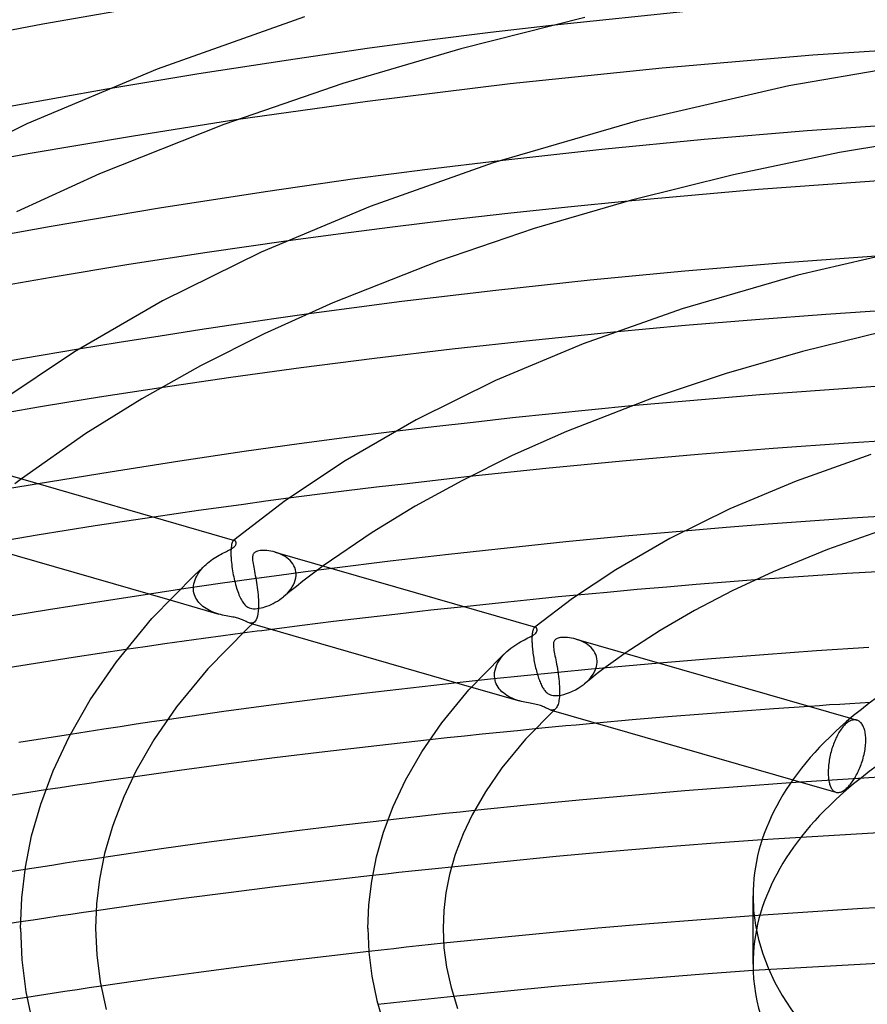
# Model space of a CAD drawing. Header units: millimetres. Extents: x -305 to 305, y -173 to 291.
# Tile 49 of 95: x -76 to -31, y 193 to 246. Entities that reach past the tile are written whole.
import ezdxf

# ---------------------------------------------------------------- set-up
doc = ezdxf.new("R2010")
doc.units = ezdxf.units.MM
doc.layers.add('HIDDEN', color=7, linetype='Continuous')
doc.layers.add('THICK', color=7, linetype='Continuous')

msp = doc.modelspace()

# ---------------------------------------------------------------- linework, layer by layer
at = {"layer": 'HIDDEN'}
for p, q in [((-47.723, 245.506), (-50.979, 245.125)), ((-50.979, 245.125), (-54.222, 244.72)), ((-57.552, 244.275), (-61.727, 243.667)), ((-54.222, 244.72), (-57.552, 244.275)), ((-61.727, 243.667), (-66.508, 242.924)), ((-66.508, 242.924), (-71.398, 242.115)), ((-67.325, 240.048), (-70.097, 239.604)), ((-64.54, 240.475), (-67.325, 240.048)), ((-28.595, 240.282), (-34.108, 239.891)), ((-70.097, 239.604), (-72.851, 239.143)), ((-34.108, 239.891), (-39.601, 239.431)), ((-72.851, 239.143), (-75.586, 238.665)), ((-39.601, 239.431), (-45.057, 238.903)), ((-75.586, 238.665), (-78.299, 238.172)), ((-45.057, 238.903), (-50.479, 238.309)), ((-46.862, 235.836), (-50.047, 235.494)), ((-43.651, 236.159), (-46.862, 235.836)), ((-50.047, 235.494), (-53.17, 235.137)), ((-53.17, 235.137), (-56.196, 234.772)), ((-59.09, 234.401), (-61.869, 234.024)), ((-56.196, 234.772), (-59.09, 234.401)), ((-60.771, 230.136), (-62.514, 229.888)), ((-33.127, 230.121), (-36.87, 229.842)), ((-29.37, 230.371), (-33.127, 230.121)), ((-64.421, 229.607), (-66.454, 229.3)), ((-62.514, 229.888), (-64.421, 229.607)), ((-36.87, 229.842), (-40.612, 229.531)), ((-66.454, 229.3), (-68.573, 228.972)), ((-40.612, 229.531), (-44.415, 229.181)), ((-70.741, 228.627), (-72.92, 228.271)), ((-68.573, 228.972), (-70.741, 228.627)), ((-70.17, 225.971), (-71.798, 225.716)), ((-68.537, 226.221), (-70.17, 225.971)), ((-73.422, 225.454), (-75.04, 225.188)), ((-71.798, 225.716), (-73.422, 225.454)), ((-75.04, 225.188), (-76.653, 224.915)), ((-47.699, 224.838), (-49.804, 224.615)), ((-45.59, 225.052), (-47.699, 224.838)), ((-43.475, 225.256), (-45.59, 225.052)), ((-51.905, 224.382), (-54.002, 224.14)), ((-49.804, 224.615), (-51.905, 224.382)), ((-54.002, 224.14), (-56.094, 223.888)), ((-75.946, 221.372), (-76.301, 221.102)), ((-53.763, 221.307), (-55.414, 221.118)), ((-52.092, 221.493), (-53.763, 221.307)), ((-75.061, 221.117), (-76.678, 220.846)), ((-58.639, 220.732), (-60.204, 220.536)), ((-57.041, 220.926), (-58.639, 220.732)), ((-55.414, 221.118), (-57.041, 220.926)), ((-60.204, 220.536), (-61.73, 220.339)), ((-70.461, 219.105), (-72.018, 218.866)), ((-68.9, 219.339), (-70.461, 219.105)), ((-33.964, 219.122), (-36.201, 218.958)), ((-31.725, 219.276), (-33.964, 219.122)), ((-29.482, 219.42), (-31.725, 219.276)), ((-73.571, 218.622), (-75.12, 218.374)), ((-72.018, 218.866), (-73.571, 218.622)), ((-38.436, 218.782), (-40.667, 218.597)), ((-36.201, 218.958), (-38.436, 218.782)), ((-75.12, 218.374), (-76.665, 218.12)), ((-64.71, 218.028), (-64.729, 217.988)), ((-64.689, 218.06), (-64.71, 218.028)), ((-64.668, 218.082), (-64.689, 218.06)), ((-64.657, 218.09), (-64.668, 218.082)), ((-64.663, 218.086), (-64.668, 218.082)), ((-64.658, 218.091), (-64.663, 218.086)), ((-64.653, 218.095), (-64.658, 218.091)), ((-64.646, 218.095), (-64.657, 218.09)), ((-64.647, 218.099), (-64.653, 218.095)), ((-64.642, 218.104), (-64.647, 218.099)), ((-64.635, 218.099), (-64.646, 218.095)), ((-64.637, 218.108), (-64.642, 218.104)), ((-64.624, 218.101), (-64.635, 218.099)), ((-64.613, 218.1), (-64.624, 218.101)), ((-64.603, 218.098), (-64.613, 218.1)), ((-64.797, 217.537), (-64.798, 217.429)), ((-64.792, 217.636), (-64.797, 217.537)), ((-64.785, 217.726), (-64.792, 217.636)), ((-64.774, 217.807), (-64.785, 217.726)), ((-64.761, 217.877), (-64.774, 217.807)), ((-64.746, 217.937), (-64.761, 217.877)), ((-64.729, 217.988), (-64.746, 217.937)), ((-64.798, 217.429), (-64.796, 217.312)), ((-64.796, 217.312), (-64.796, 217.298)), ((-64.796, 217.298), (-64.795, 217.284)), ((-64.795, 217.284), (-64.795, 217.269)), ((-64.795, 217.269), (-64.794, 217.255)), ((-64.794, 217.255), (-64.794, 217.241)), ((-64.794, 217.241), (-64.793, 217.226)), ((-64.793, 217.226), (-64.787, 217.126)), ((-64.787, 217.126), (-64.779, 217.023)), ((-64.779, 217.023), (-64.769, 216.918)), ((-62.333, 217.44), (-62.445, 217.475)), ((-62.223, 217.398), (-62.333, 217.44)), ((-62.116, 217.351), (-62.223, 217.398)), ((-62.013, 217.298), (-62.116, 217.351)), ((-61.913, 217.239), (-62.013, 217.298)), ((-61.819, 217.174), (-61.913, 217.239)), ((-61.73, 217.102), (-61.819, 217.174)), ((-61.648, 217.024), (-61.73, 217.102)), ((-61.572, 216.939), (-61.648, 217.024)), ((-66.503, 216.395), (-66.436, 216.486)), ((-66.436, 216.486), (-66.364, 216.575)), ((-66.364, 216.575), (-66.287, 216.66)), ((-66.287, 216.66), (-66.207, 216.742)), ((-66.207, 216.742), (-66.124, 216.821)), ((-64.769, 216.918), (-64.757, 216.81)), ((-64.757, 216.81), (-64.743, 216.702)), ((-64.743, 216.702), (-64.727, 216.593)), ((-64.727, 216.593), (-64.71, 216.484)), ((-64.71, 216.484), (-64.691, 216.375)), ((-61.505, 216.848), (-61.572, 216.939)), ((-61.448, 216.751), (-61.505, 216.848)), ((-61.401, 216.649), (-61.448, 216.751)), ((-61.365, 216.541), (-61.401, 216.649)), ((-61.341, 216.429), (-61.365, 216.541)), ((-59.427, 216.604), (-60.829, 216.423)), ((-60.251, 216.468), (-60.61, 216.197)), ((-59.887, 216.737), (-60.251, 216.468)), ((-66.744, 215.898), (-66.71, 216.001)), ((-66.71, 216.001), (-66.669, 216.104)), ((-66.669, 216.104), (-66.62, 216.204)), ((-66.62, 216.204), (-66.564, 216.301)), ((-66.564, 216.301), (-66.503, 216.395)), ((-63.711, 216.036), (-65.377, 215.8)), ((-64.691, 216.375), (-64.67, 216.268)), ((-64.67, 216.268), (-64.649, 216.161)), ((-64.649, 216.161), (-64.626, 216.056)), ((-64.626, 216.056), (-64.601, 215.953)), ((-64.601, 215.953), (-64.576, 215.851)), ((-62.229, 216.238), (-63.711, 216.036)), ((-60.829, 216.423), (-62.229, 216.238)), ((-61.413, 215.861), (-61.372, 215.983)), ((-61.372, 215.983), (-61.345, 216.106)), ((-61.345, 216.106), (-61.332, 216.227)), ((-61.331, 216.312), (-61.341, 216.429)), ((-61.332, 216.227), (-61.331, 216.241)), ((-61.331, 216.298), (-61.331, 216.312)), ((-61.331, 216.284), (-61.331, 216.298)), ((-61.331, 216.269), (-61.331, 216.284)), ((-61.331, 216.255), (-61.331, 216.269)), ((-61.331, 216.241), (-61.331, 216.255)), ((-60.965, 215.925), (-61.314, 215.652)), ((-60.61, 216.197), (-60.965, 215.925)), ((-36.886, 215.992), (-38.454, 215.872)), ((-67.197, 215.535), (-69.139, 215.244)), ((-65.377, 215.8), (-67.197, 215.535)), ((-66.794, 215.582), (-66.786, 215.688)), ((-66.794, 215.568), (-66.794, 215.582)), ((-66.794, 215.553), (-66.794, 215.568)), ((-66.794, 215.538), (-66.794, 215.553)), ((-66.794, 215.523), (-66.794, 215.538)), ((-66.794, 215.509), (-66.794, 215.523)), ((-66.793, 215.494), (-66.794, 215.509)), ((-66.784, 215.397), (-66.793, 215.494)), ((-66.786, 215.688), (-66.77, 215.793)), ((-66.767, 215.302), (-66.784, 215.397)), ((-66.77, 215.793), (-66.744, 215.898)), ((-64.576, 215.851), (-64.549, 215.751)), ((-64.549, 215.751), (-64.522, 215.654)), ((-64.522, 215.654), (-64.493, 215.558)), ((-64.493, 215.558), (-64.463, 215.466)), ((-64.463, 215.466), (-64.433, 215.377)), ((-61.787, 215.295), (-61.692, 215.4)), ((-61.692, 215.4), (-61.606, 215.51)), ((-61.314, 215.652), (-61.658, 215.377)), ((-61.606, 215.51), (-61.531, 215.624)), ((-61.531, 215.624), (-61.466, 215.741)), ((-61.466, 215.741), (-61.413, 215.861)), ((-43.169, 215.479), (-44.761, 215.335)), ((-41.588, 215.617), (-43.169, 215.479)), ((-40.02, 215.747), (-41.588, 215.617)), ((-38.454, 215.872), (-40.02, 215.747)), ((-68.059, 214.933), (-65.45, 214.179)), ((-66.742, 215.209), (-66.767, 215.302)), ((-66.709, 215.119), (-66.742, 215.209)), ((-66.668, 215.032), (-66.709, 215.119)), ((-66.62, 214.947), (-66.668, 215.032)), ((-66.565, 214.867), (-66.62, 214.947)), ((-66.504, 214.79), (-66.565, 214.867)), ((-64.433, 215.377), (-64.402, 215.292)), ((-64.402, 215.292), (-64.37, 215.211)), ((-64.37, 215.211), (-64.338, 215.134)), ((-64.338, 215.134), (-64.305, 215.062)), ((-64.305, 215.062), (-64.272, 214.993)), ((-64.272, 214.993), (-64.238, 214.929)), ((-64.238, 214.929), (-64.204, 214.869)), ((-64.204, 214.869), (-64.169, 214.814)), ((-62.434, 214.804), (-62.321, 214.87)), ((-62.321, 214.87), (-62.21, 214.941)), ((-62.21, 214.941), (-62.103, 215.018)), ((-62.103, 215.018), (-62, 215.098)), ((-62, 215.098), (-61.89, 215.194)), ((-61.658, 215.377), (-61.997, 215.101)), ((-61.89, 215.194), (-61.787, 215.295)), ((-44.761, 215.335), (-46.361, 215.185)), ((-66.437, 214.717), (-66.504, 214.79)), ((-66.364, 214.648), (-66.437, 214.717)), ((-66.287, 214.583), (-66.364, 214.648)), ((-66.205, 214.523), (-66.287, 214.583)), ((-66.119, 214.466), (-66.205, 214.523)), ((-66.03, 214.414), (-66.119, 214.466)), ((-65.938, 214.366), (-66.03, 214.414)), ((-65.843, 214.321), (-65.938, 214.366)), ((-64.169, 214.814), (-64.134, 214.763)), ((-64.134, 214.763), (-64.097, 214.716)), ((-64.097, 214.716), (-64.056, 214.669)), ((-64.056, 214.669), (-64.009, 214.624)), ((-64.009, 214.624), (-63.957, 214.581)), ((-63.957, 214.581), (-63.897, 214.544)), ((-63.897, 214.544), (-63.832, 214.512)), ((-63.832, 214.512), (-63.761, 214.489)), ((-63.761, 214.489), (-63.684, 214.472)), ((-63.684, 214.472), (-63.598, 214.464)), ((-63.598, 214.464), (-63.502, 214.463)), ((-63.502, 214.463), (-63.398, 214.471)), ((-63.398, 214.471), (-63.293, 214.486)), ((-63.293, 214.486), (-63.189, 214.507)), ((-63.189, 214.507), (-63.088, 214.533)), ((-63.088, 214.533), (-62.985, 214.564)), ((-62.985, 214.564), (-62.879, 214.6)), ((-62.879, 214.6), (-62.77, 214.642)), ((-62.77, 214.642), (-62.659, 214.691)), ((-62.659, 214.691), (-62.547, 214.744)), ((-62.547, 214.744), (-62.434, 214.804)), ((-54.157, 214.378), (-55.908, 214.181)), ((-52.387, 214.572), (-54.157, 214.378)), ((-65.747, 214.281), (-65.843, 214.321)), ((-65.649, 214.244), (-65.747, 214.281)), ((-65.55, 214.21), (-65.649, 214.244)), ((-65.45, 214.179), (-65.55, 214.21)), ((-65.35, 214.152), (-65.45, 214.179)), ((-65.251, 214.128), (-65.35, 214.152)), ((-65.154, 214.106), (-65.251, 214.128)), ((-65.058, 214.086), (-65.154, 214.106)), ((-64.964, 214.068), (-65.058, 214.086)), ((-64.874, 214.051), (-64.964, 214.068)), ((-64.787, 214.035), (-64.874, 214.051)), ((-64.704, 214.02), (-64.787, 214.035)), ((-64.627, 214.005), (-64.704, 214.02)), ((-64.558, 213.991), (-64.627, 214.005)), ((-64.494, 213.976), (-64.558, 213.991)), ((-64.436, 213.962), (-64.494, 213.976)), ((-64.382, 213.947), (-64.436, 213.962)), ((-64.331, 213.93), (-64.382, 213.947)), ((-64.282, 213.913), (-64.331, 213.93)), ((-64.23, 213.893), (-64.282, 213.913)), ((-64.175, 213.87), (-64.23, 213.893)), ((-64.116, 213.842), (-64.175, 213.87)), ((-64.054, 213.812), (-64.116, 213.842)), ((-63.993, 213.781), (-64.054, 213.812)), ((-57.636, 213.98), (-59.334, 213.776)), ((-55.908, 214.181), (-57.636, 213.98)), ((-63.933, 213.753), (-63.993, 213.781)), ((-63.875, 213.728), (-63.933, 213.753)), ((-63.818, 213.708), (-63.875, 213.728)), ((-63.77, 213.697), (-63.818, 213.708)), ((-63.817, 213.708), (-63.653, 213.66)), ((-63.723, 213.692), (-63.77, 213.697)), ((-63.677, 213.694), (-63.723, 213.692)), ((-63.633, 213.705), (-63.677, 213.694)), ((-63.591, 213.725), (-63.633, 213.705)), ((-63.551, 213.754), (-63.591, 213.725)), ((-60.999, 213.57), (-62.624, 213.363)), ((-59.334, 213.776), (-60.999, 213.57)), ((-48.724, 213.292), (-48.735, 213.246)), ((-48.712, 213.332), (-48.724, 213.292)), ((-48.7, 213.367), (-48.712, 213.332)), ((-48.686, 213.397), (-48.7, 213.367)), ((-48.672, 213.422), (-48.686, 213.397)), ((-48.657, 213.442), (-48.672, 213.422)), ((-48.641, 213.457), (-48.657, 213.442)), ((-48.637, 213.461), (-48.642, 213.457)), ((-48.631, 213.465), (-48.641, 213.457)), ((-48.632, 213.465), (-48.637, 213.461)), ((-48.627, 213.47), (-48.632, 213.465)), ((-48.621, 213.47), (-48.631, 213.465)), ((-48.622, 213.474), (-48.627, 213.47)), ((-48.617, 213.478), (-48.622, 213.474)), ((-48.61, 213.473), (-48.621, 213.47)), ((-48.612, 213.482), (-48.617, 213.478)), ((-48.6, 213.475), (-48.61, 213.473)), ((-48.589, 213.475), (-48.6, 213.475)), ((-48.579, 213.472), (-48.589, 213.475)), ((-66.255, 212.878), (-67.29, 212.734)), ((-65.218, 213.02), (-66.255, 212.878)), ((-64.181, 213.159), (-65.218, 213.02)), ((-48.768, 212.934), (-48.77, 212.856)), ((-48.77, 212.856), (-48.77, 212.773)), ((-48.77, 212.773), (-48.768, 212.685)), ((-48.764, 213.007), (-48.768, 212.934)), ((-48.759, 213.075), (-48.764, 213.007)), ((-48.752, 213.137), (-48.759, 213.075)), ((-48.744, 213.194), (-48.752, 213.137)), ((-48.735, 213.246), (-48.744, 213.194)), ((-46.312, 212.815), (-46.426, 212.851)), ((-46.2, 212.773), (-46.312, 212.815)), ((-46.091, 212.725), (-46.2, 212.773)), ((-69.359, 212.438), (-70.392, 212.287)), ((-68.325, 212.587), (-69.359, 212.438)), ((-67.29, 212.734), (-68.325, 212.587)), ((-48.768, 212.685), (-48.767, 212.671)), ((-48.767, 212.671), (-48.767, 212.657)), ((-48.767, 212.657), (-48.766, 212.642)), ((-48.766, 212.642), (-48.766, 212.628)), ((-48.766, 212.628), (-48.765, 212.613)), ((-48.765, 212.613), (-48.764, 212.599)), ((-48.764, 212.599), (-48.76, 212.519)), ((-48.76, 212.519), (-48.754, 212.438)), ((-48.754, 212.438), (-48.747, 212.354)), ((-48.747, 212.354), (-48.738, 212.269)), ((-48.738, 212.269), (-48.728, 212.183)), ((-45.986, 212.671), (-46.091, 212.725)), ((-45.886, 212.611), (-45.986, 212.671)), ((-45.79, 212.545), (-45.886, 212.611)), ((-45.701, 212.473), (-45.79, 212.545)), ((-45.618, 212.395), (-45.701, 212.473)), ((-45.542, 212.31), (-45.618, 212.395)), ((-45.475, 212.219), (-45.542, 212.31)), ((-50.537, 211.673), (-50.465, 211.784)), ((-50.465, 211.784), (-50.385, 211.891)), ((-50.385, 211.891), (-50.298, 211.993)), ((-50.298, 211.993), (-50.205, 212.092)), ((-50.205, 212.092), (-50.108, 212.186)), ((-48.728, 212.183), (-48.717, 212.096)), ((-48.717, 212.096), (-48.705, 212.009)), ((-48.705, 212.009), (-48.692, 211.921)), ((-48.692, 211.921), (-48.678, 211.834)), ((-48.678, 211.834), (-48.663, 211.747)), ((-48.663, 211.747), (-48.647, 211.659)), ((-45.417, 212.122), (-45.475, 212.219)), ((-45.37, 212.019), (-45.417, 212.122)), ((-45.335, 211.912), (-45.37, 212.019)), ((-45.312, 211.8), (-45.335, 211.912)), ((-45.301, 211.684), (-45.312, 211.8)), ((-44.203, 211.812), (-44.575, 211.545)), ((-43.8, 212.093), (-44.203, 211.812)), ((-50.756, 211.077), (-50.734, 211.2)), ((-50.734, 211.2), (-50.7, 211.321)), ((-50.7, 211.321), (-50.656, 211.441)), ((-50.656, 211.441), (-50.602, 211.558)), ((-50.602, 211.558), (-50.537, 211.673)), ((-48.647, 211.659), (-48.63, 211.573)), ((-48.63, 211.573), (-48.611, 211.487)), ((-48.611, 211.487), (-48.593, 211.402)), ((-48.593, 211.402), (-48.573, 211.318)), ((-48.573, 211.318), (-48.552, 211.235)), ((-48.552, 211.235), (-48.531, 211.153)), ((-45.591, 211.244), (-47.388, 211.071)), ((-43.789, 211.409), (-45.591, 211.244)), ((-45.405, 211.182), (-45.334, 211.39)), ((-45.334, 211.39), (-45.302, 211.599)), ((-45.302, 211.614), (-45.301, 211.628)), ((-45.302, 211.599), (-45.302, 211.614)), ((-45.301, 211.67), (-45.301, 211.684)), ((-45.301, 211.656), (-45.301, 211.67)), ((-45.301, 211.642), (-45.301, 211.656)), ((-45.301, 211.628), (-45.301, 211.642)), ((-44.937, 211.278), (-45.291, 211.009)), ((-44.575, 211.545), (-44.937, 211.278)), ((-41.984, 211.568), (-43.789, 211.409)), ((-50.971, 210.707), (-52.758, 210.515)), ((-49.181, 210.893), (-50.971, 210.707)), ((-50.766, 210.926), (-50.765, 210.94)), ((-50.765, 210.911), (-50.766, 210.926)), ((-50.765, 210.955), (-50.756, 211.077)), ((-50.765, 210.94), (-50.765, 210.955)), ((-50.765, 210.896), (-50.765, 210.911)), ((-50.765, 210.882), (-50.765, 210.896)), ((-50.764, 210.867), (-50.765, 210.882)), ((-50.754, 210.763), (-50.764, 210.867)), ((-50.735, 210.66), (-50.754, 210.763)), ((-47.388, 211.071), (-49.181, 210.893)), ((-48.531, 211.153), (-48.509, 211.072)), ((-48.509, 211.072), (-48.486, 210.993)), ((-48.486, 210.993), (-48.462, 210.916)), ((-48.462, 210.916), (-48.438, 210.84)), ((-48.438, 210.84), (-48.413, 210.767)), ((-48.413, 210.767), (-48.388, 210.696)), ((-48.388, 210.696), (-48.363, 210.628)), ((-45.64, 210.739), (-45.981, 210.466)), ((-45.812, 210.616), (-45.649, 210.792)), ((-45.649, 210.792), (-45.512, 210.981)), ((-45.291, 211.009), (-45.64, 210.739)), ((-45.512, 210.981), (-45.405, 211.182)), ((-51.993, 210.294), (-49.426, 209.554)), ((-50.706, 210.561), (-50.735, 210.66)), ((-50.669, 210.466), (-50.706, 210.561)), ((-50.623, 210.374), (-50.669, 210.466)), ((-50.569, 210.286), (-50.623, 210.374)), ((-50.508, 210.202), (-50.569, 210.286)), ((-50.44, 210.122), (-50.508, 210.202)), ((-48.363, 210.628), (-48.337, 210.563)), ((-48.337, 210.563), (-48.311, 210.501)), ((-48.311, 210.501), (-48.284, 210.441)), ((-48.284, 210.441), (-48.257, 210.384)), ((-48.257, 210.384), (-48.229, 210.33)), ((-48.229, 210.33), (-48.201, 210.279)), ((-48.201, 210.279), (-48.173, 210.231)), ((-48.173, 210.231), (-48.144, 210.185)), ((-48.144, 210.185), (-48.115, 210.143)), ((-48.115, 210.143), (-48.085, 210.103)), ((-46.618, 210.072), (-46.46, 210.151)), ((-46.46, 210.151), (-46.301, 210.241)), ((-46.301, 210.241), (-46.146, 210.342)), ((-46.146, 210.342), (-45.995, 210.454)), ((-45.995, 210.454), (-45.812, 210.616)), ((-50.366, 210.048), (-50.44, 210.122)), ((-50.286, 209.978), (-50.366, 210.048)), ((-50.201, 209.912), (-50.286, 209.978)), ((-50.111, 209.852), (-50.201, 209.912)), ((-50.018, 209.795), (-50.111, 209.852)), ((-49.921, 209.744), (-50.018, 209.795)), ((-49.823, 209.697), (-49.921, 209.744)), ((-49.724, 209.656), (-49.823, 209.697)), ((-49.625, 209.618), (-49.724, 209.656)), ((-48.085, 210.103), (-48.05, 210.062)), ((-48.05, 210.062), (-48.01, 210.02)), ((-48.01, 210.02), (-47.964, 209.979)), ((-47.964, 209.979), (-47.912, 209.941)), ((-47.912, 209.941), (-47.854, 209.907)), ((-47.854, 209.907), (-47.791, 209.88)), ((-47.791, 209.88), (-47.722, 209.859)), ((-47.722, 209.859), (-47.649, 209.845)), ((-47.649, 209.845), (-47.57, 209.838)), ((-47.57, 209.838), (-47.473, 209.838)), ((-47.473, 209.838), (-47.354, 209.848)), ((-47.354, 209.848), (-47.218, 209.871)), ((-47.218, 209.871), (-47.076, 209.905)), ((-47.076, 209.905), (-46.928, 209.949)), ((-46.928, 209.949), (-46.775, 210.005)), ((-46.775, 210.005), (-46.618, 210.072)), ((-49.525, 209.584), (-49.625, 209.618)), ((-49.425, 209.554), (-49.525, 209.584)), ((-49.33, 209.527), (-49.425, 209.554)), ((-49.236, 209.504), (-49.33, 209.527)), ((-49.144, 209.483), (-49.236, 209.504)), ((-49.052, 209.464), (-49.144, 209.483)), ((-48.962, 209.446), (-49.052, 209.464)), ((-48.873, 209.43), (-48.962, 209.446)), ((-48.786, 209.414), (-48.873, 209.43)), ((-48.702, 209.399), (-48.786, 209.414)), ((-48.621, 209.383), (-48.702, 209.399)), ((-48.542, 209.367), (-48.621, 209.383)), ((-48.465, 209.35), (-48.542, 209.367)), ((-48.391, 209.33), (-48.465, 209.35)), ((-48.322, 209.31), (-48.391, 209.33)), ((-48.257, 209.287), (-48.322, 209.31)), ((-48.199, 209.265), (-48.257, 209.287)), ((-48.146, 209.242), (-48.199, 209.265)), ((-48.095, 209.218), (-48.146, 209.242)), ((-48.047, 209.195), (-48.095, 209.218)), ((-48.001, 209.172), (-48.047, 209.195)), ((-47.956, 209.15), (-48.001, 209.172)), ((-47.914, 209.129), (-47.956, 209.15)), ((-47.872, 209.111), (-47.914, 209.129)), ((-47.832, 209.095), (-47.872, 209.111)), ((-47.793, 209.082), (-47.832, 209.095)), ((-47.553, 209.106), (-47.59, 209.086)), ((-47.517, 209.134), (-47.553, 209.106)), ((-35.9, 209.136), (-37.785, 208.999)), ((-34.011, 209.267), (-35.9, 209.136)), ((-47.75, 209.072), (-47.793, 209.082)), ((-47.793, 209.082), (-47.624, 209.033)), ((-47.709, 209.067), (-47.75, 209.072)), ((-47.668, 209.067), (-47.709, 209.067)), ((-47.628, 209.073), (-47.668, 209.067)), ((-47.59, 209.086), (-47.628, 209.073)), ((-41.544, 208.703), (-43.431, 208.543)), ((-39.666, 208.854), (-41.544, 208.703)), ((-37.785, 208.999), (-39.666, 208.854)), ((-31.813, 208.632), (-31.474, 208.535)), ((-71.562, 208.052), (-72.448, 207.916)), ((-70.69, 208.184), (-71.562, 208.052)), ((-69.835, 208.313), (-70.69, 208.184)), ((-69, 208.437), (-69.835, 208.313)), ((-68.188, 208.557), (-69, 208.437)), ((-48.603, 208.064), (-49.542, 207.971)), ((-43.431, 208.543), (-45.337, 208.373)), ((-32.304, 208.058), (-32.346, 207.997)), ((-32.261, 208.116), (-32.304, 208.058)), ((-32.217, 208.17), (-32.261, 208.116)), ((-32.174, 208.22), (-32.217, 208.17)), ((-32.13, 208.267), (-32.174, 208.22)), ((-32.086, 208.31), (-32.13, 208.267)), ((-32.043, 208.349), (-32.086, 208.31)), ((-31.994, 208.389), (-32.043, 208.349)), ((-31.944, 208.426), (-31.994, 208.389)), ((-31.894, 208.458), (-31.944, 208.426)), ((-31.844, 208.486), (-31.894, 208.458)), ((-31.793, 208.509), (-31.844, 208.486)), ((-31.743, 208.527), (-31.793, 208.509)), ((-31.693, 208.54), (-31.743, 208.527)), ((-31.643, 208.548), (-31.693, 208.54)), ((-31.595, 208.551), (-31.643, 208.548)), ((-31.548, 208.549), (-31.595, 208.551)), ((-31.502, 208.542), (-31.548, 208.549)), ((-31.457, 208.529), (-31.502, 208.542)), ((-31.418, 208.514), (-31.457, 208.529)), ((-31.38, 208.495), (-31.418, 208.514)), ((-31.344, 208.472), (-31.38, 208.495)), ((-31.31, 208.446), (-31.344, 208.472)), ((-31.277, 208.416), (-31.31, 208.446)), ((-31.246, 208.382), (-31.277, 208.416)), ((-31.215, 208.344), (-31.246, 208.382)), ((-31.186, 208.302), (-31.215, 208.344)), ((-31.159, 208.256), (-31.186, 208.302)), ((-31.134, 208.206), (-31.159, 208.256)), ((-31.11, 208.153), (-31.134, 208.206)), ((-31.088, 208.096), (-31.11, 208.153)), ((-31.069, 208.036), (-31.088, 208.096)), ((-72.448, 207.916), (-73.347, 207.776)), ((-53.288, 207.584), (-54.218, 207.484)), ((-52.355, 207.683), (-53.288, 207.584)), ((-51.419, 207.781), (-52.355, 207.683)), ((-50.481, 207.877), (-51.419, 207.781)), ((-49.542, 207.971), (-50.481, 207.877)), ((-32.582, 207.577), (-32.617, 207.5)), ((-32.546, 207.652), (-32.582, 207.577)), ((-32.508, 207.726), (-32.546, 207.652)), ((-32.469, 207.798), (-32.508, 207.726)), ((-32.429, 207.867), (-32.469, 207.798)), ((-32.388, 207.934), (-32.429, 207.867)), ((-32.346, 207.997), (-32.388, 207.934)), ((-31.052, 207.973), (-31.069, 208.036)), ((-31.037, 207.907), (-31.052, 207.973)), ((-31.024, 207.839), (-31.037, 207.907)), ((-31.014, 207.768), (-31.024, 207.839)), ((-31.006, 207.695), (-31.014, 207.768)), ((-31, 207.621), (-31.006, 207.695)), ((-30.997, 207.546), (-31, 207.621)), ((-30.996, 207.47), (-30.997, 207.546)), ((-32.795, 207.017), (-32.82, 206.932)), ((-32.768, 207.101), (-32.795, 207.017)), ((-32.741, 207.183), (-32.768, 207.101)), ((-32.712, 207.263), (-32.741, 207.183)), ((-32.682, 207.342), (-32.712, 207.263)), ((-32.65, 207.421), (-32.682, 207.342)), ((-32.617, 207.5), (-32.65, 207.421)), ((-31.037, 206.967), (-31.024, 207.056)), ((-31.024, 207.056), (-31.014, 207.142)), ((-31.014, 207.142), (-31.006, 207.228)), ((-31.006, 207.228), (-31.001, 207.311)), ((-31.001, 207.311), (-30.997, 207.392)), ((-30.997, 207.392), (-30.996, 207.47)), ((-32.923, 206.491), (-32.938, 206.402)), ((-32.905, 206.58), (-32.923, 206.491)), ((-32.886, 206.668), (-32.905, 206.58)), ((-32.866, 206.757), (-32.886, 206.668)), ((-32.843, 206.845), (-32.866, 206.757)), ((-32.82, 206.932), (-32.843, 206.845)), ((-31.16, 206.427), (-31.135, 206.517)), ((-31.135, 206.517), (-31.111, 206.607)), ((-31.111, 206.607), (-31.089, 206.698)), ((-31.089, 206.698), (-31.07, 206.788)), ((-31.07, 206.788), (-31.052, 206.878)), ((-31.052, 206.878), (-31.037, 206.967)), ((-32.988, 205.973), (-32.993, 205.892)), ((-32.982, 206.056), (-32.988, 205.973)), ((-32.974, 206.14), (-32.982, 206.056)), ((-32.964, 206.227), (-32.974, 206.14)), ((-32.952, 206.314), (-32.964, 206.227)), ((-32.938, 206.402), (-32.952, 206.314)), ((-31.347, 205.917), (-31.312, 205.998)), ((-31.312, 205.998), (-31.279, 206.08)), ((-31.279, 206.08), (-31.248, 206.164)), ((-31.248, 206.164), (-31.217, 206.25)), ((-31.217, 206.25), (-31.188, 206.338)), ((-31.188, 206.338), (-31.16, 206.427)), ((-70.015, 205.506), (-70.791, 205.395)), ((-29.497, 205.544), (-34.997, 205.19)), ((-32.995, 205.814), (-32.996, 205.738)), ((-32.996, 205.738), (-32.995, 205.661)), ((-32.993, 205.892), (-32.995, 205.814)), ((-32.995, 205.661), (-32.992, 205.586)), ((-32.992, 205.586), (-32.988, 205.512)), ((-32.988, 205.512), (-32.981, 205.44)), ((-32.981, 205.44), (-32.973, 205.37)), ((-31.631, 205.381), (-31.587, 205.452)), ((-31.587, 205.452), (-31.543, 205.526)), ((-31.543, 205.526), (-31.501, 205.601)), ((-31.501, 205.601), (-31.46, 205.678)), ((-31.46, 205.678), (-31.421, 205.757)), ((-31.421, 205.757), (-31.383, 205.837)), ((-31.383, 205.837), (-31.347, 205.917)), ((-73.89, 204.936), (-74.663, 204.819)), ((-73.116, 205.053), (-73.89, 204.936)), ((-72.342, 205.168), (-73.116, 205.053)), ((-71.567, 205.282), (-72.342, 205.168)), ((-70.791, 205.395), (-71.567, 205.282)), ((-34.882, 205.355), (-32.583, 204.691)), ((-32.973, 205.37), (-32.962, 205.302)), ((-32.962, 205.302), (-32.95, 205.237)), ((-32.95, 205.237), (-32.935, 205.175)), ((-32.935, 205.175), (-32.919, 205.115)), ((-32.919, 205.115), (-32.901, 205.06)), ((-32.901, 205.06), (-32.881, 205.007)), ((-32.881, 205.007), (-32.859, 204.959)), ((-32.859, 204.959), (-32.836, 204.914)), ((-32.836, 204.914), (-32.811, 204.873)), ((-32.043, 204.885), (-31.998, 204.926)), ((-31.998, 204.926), (-31.953, 204.97)), ((-31.953, 204.97), (-31.907, 205.018)), ((-31.907, 205.018), (-31.86, 205.07)), ((-31.86, 205.07), (-31.814, 205.126)), ((-31.814, 205.126), (-31.768, 205.185)), ((-31.768, 205.185), (-31.722, 205.247)), ((-31.722, 205.247), (-31.676, 205.313)), ((-31.676, 205.313), (-31.631, 205.381)), ((-32.811, 204.873), (-32.785, 204.837)), ((-32.785, 204.837), (-32.757, 204.804)), ((-32.757, 204.804), (-32.729, 204.775)), ((-32.729, 204.775), (-32.699, 204.75)), ((-32.699, 204.75), (-32.667, 204.728)), ((-32.667, 204.728), (-32.633, 204.71)), ((-32.633, 204.71), (-32.598, 204.696)), ((-32.598, 204.696), (-32.558, 204.685)), ((-32.558, 204.685), (-32.516, 204.679)), ((-32.516, 204.679), (-32.473, 204.678)), ((-32.473, 204.678), (-32.428, 204.682)), ((-32.428, 204.682), (-32.382, 204.691)), ((-32.382, 204.691), (-32.335, 204.705)), ((-32.335, 204.705), (-32.287, 204.724)), ((-32.287, 204.724), (-32.238, 204.748)), ((-32.238, 204.748), (-32.19, 204.776)), ((-32.19, 204.776), (-32.14, 204.809)), ((-32.14, 204.809), (-32.092, 204.845)), ((-32.092, 204.845), (-32.043, 204.885)), ((-54.905, 203.391), (-55.673, 203.305)), ((-54.137, 203.476), (-54.905, 203.391)), ((-53.368, 203.56), (-54.137, 203.476)), ((-52.598, 203.642), (-53.368, 203.56)), ((-51.828, 203.724), (-52.598, 203.642)), ((-55.673, 203.305), (-56.441, 203.218)), ((-24.39, 202.876), (-36.518, 202.163)), ((-74.331, 200.805), (-75.043, 200.695)), ((-73.626, 200.914), (-74.331, 200.805)), ((-72.93, 201.02), (-73.626, 200.914)), ((-72.244, 201.124), (-72.93, 201.02)), ((-71.568, 201.225), (-72.244, 201.124)), ((-53.047, 200.716), (-53.753, 200.642)), ((-75.043, 200.695), (-75.761, 200.582)), ((-56.556, 200.339), (-57.251, 200.262)), ((-55.858, 200.416), (-56.556, 200.339)), ((-55.158, 200.492), (-55.858, 200.416)), ((-54.456, 200.567), (-55.158, 200.492)), ((-53.753, 200.642), (-54.456, 200.567)), ((-25.301, 198.828), (-31.163, 198.506)), ((-73.987, 198.094), (-74.658, 197.994)), ((-73.317, 198.193), (-73.987, 198.094)), ((-72.645, 198.29), (-73.317, 198.193)), ((-71.974, 198.387), (-72.645, 198.29)), ((-31.163, 198.506), (-37, 198.119)), ((-75.328, 197.894), (-75.997, 197.792)), ((-74.658, 197.994), (-75.328, 197.894)), ((-54.137, 196.586), (-54.801, 196.515)), ((-53.473, 196.657), (-54.137, 196.586)), ((-56.79, 196.296), (-57.452, 196.221)), ((-56.127, 196.37), (-56.79, 196.296)), ((-55.464, 196.443), (-56.127, 196.37)), ((-54.801, 196.515), (-55.464, 196.443)), ((-24.707, 195.915), (-36.993, 195.2)), ((-74.31, 193.986), (-74.985, 193.883)), ((-73.643, 194.087), (-74.31, 193.986)), ((-72.988, 194.185), (-73.643, 194.087)), ((-72.344, 194.281), (-72.988, 194.185)), ((-71.712, 194.374), (-72.344, 194.281)), ((-74.985, 193.883), (-75.67, 193.778)), ((-56.31, 193.477), (-56.979, 193.405)), ((-55.64, 193.549), (-56.31, 193.477)), ((-54.968, 193.62), (-55.64, 193.549)), ((-54.295, 193.691), (-54.968, 193.62)), ((-53.62, 193.761), (-54.295, 193.691)), ((-52.945, 193.83), (-53.62, 193.761))]:
    msp.add_line(p, q, dxfattribs=at)
for start_param, end_param in [(-3.141581, -0.523599), (-0.523599, 0.000012)]:
    msp.add_ellipse((0, 195.549), major_axis=(-37, 0), ratio=0.5, start_param=start_param, end_param=end_param, dxfattribs=at)
at = {"layer": 'THICK'}
for p, q in [((-68.468, 246.673), (-74.815, 245.575)), ((-60.882, 245.96), (-68.716, 243.187)), ((-45.946, 245.924), (-52.549, 244.268)), ((-40.223, 246.282), (-47.723, 245.506)), ((-74.815, 245.575), (-81.073, 244.383)), ((-52.549, 244.268), (-58.839, 242.418)), ((-25.819, 244.459), (-33.819, 243.925)), ((-33.819, 243.925), (-41.839, 243.237)), ((-26.306, 243.811), (-35.097, 242.286)), ((-68.716, 243.187), (-75.659, 240.266)), ((-41.839, 243.237), (-49.927, 242.392)), ((-71.398, 242.115), (-76.549, 241.186)), ((-58.839, 242.418), (-65.181, 240.236)), ((-49.927, 242.392), (-57.519, 241.465)), ((-35.097, 242.286), (-43.159, 240.428)), ((-57.519, 241.465), (-64.54, 240.475)), ((-75.659, 240.266), (-81.946, 237.163)), ((-65.181, 240.236), (-71.798, 237.604)), ((-43.159, 240.428), (-50.831, 238.195)), ((-25.27, 239.923), (-32.387, 238.741)), ((-32.387, 238.741), (-38.037, 237.561)), ((-50.831, 238.195), (-57.378, 235.878)), ((-50.479, 238.309), (-54.339, 237.842)), ((-71.798, 237.604), (-76.208, 235.59)), ((-54.339, 237.842), (-58.196, 237.339)), ((-38.037, 237.561), (-43.47, 236.208)), ((-58.196, 237.339), (-62.952, 236.655)), ((-29.815, 237.277), (-36.702, 236.776)), ((-62.952, 236.655), (-68.605, 235.779)), ((-36.702, 236.776), (-43.651, 236.159)), ((-57.378, 235.878), (-63.182, 233.436)), ((-43.47, 236.208), (-48.649, 234.695)), ((-68.605, 235.779), (-74.374, 234.815)), ((-74.374, 234.815), (-79.669, 233.843)), ((-48.649, 234.695), (-53.751, 232.962)), ((-61.869, 234.024), (-66.062, 233.42)), ((-66.062, 233.42), (-70.233, 232.776)), ((-63.182, 233.436), (-68.439, 230.842)), ((-30.442, 233.227), (-35.542, 232.856)), ((-28.151, 233.713), (-34.621, 232.222)), ((-70.233, 232.776), (-74.372, 232.094)), ((-53.751, 232.962), (-59.378, 230.745)), ((-35.542, 232.856), (-40.624, 232.427)), ((-40.624, 232.427), (-45.675, 231.943)), ((-34.621, 232.222), (-40.781, 230.43)), ((-74.372, 232.094), (-78.468, 231.376)), ((-45.675, 231.943), (-50.697, 231.402)), ((-50.697, 231.402), (-55.694, 230.806)), ((-68.439, 230.842), (-73.129, 228.142)), ((-59.378, 230.745), (-63.03, 229.093)), ((-55.694, 230.806), (-60.771, 230.136)), ((-40.781, 230.43), (-46.04, 228.569)), ((-63.03, 229.093), (-66.42, 227.386)), ((-44.415, 229.181), (-48.749, 228.744)), ((-30.105, 229.204), (-34.364, 228.153)), ((-48.749, 228.744), (-53.023, 228.274)), ((-46.04, 228.569), (-50.704, 226.607)), ((-73.129, 228.142), (-77.172, 225.439)), ((-72.92, 228.271), (-75.845, 227.776)), ((-53.023, 228.274), (-57.155, 227.784)), ((-34.364, 228.153), (-38.429, 226.981)), ((-75.845, 227.776), (-78.621, 227.283)), ((-57.155, 227.784), (-61.063, 227.284)), ((-66.42, 227.386), (-69.535, 225.642)), ((-61.063, 227.284), (-64.806, 226.768)), ((-38.429, 226.981), (-42.325, 225.682)), ((-64.806, 226.768), (-68.537, 226.221)), ((-50.704, 226.607), (-54.933, 224.521)), ((-29.755, 226.339), (-36.631, 225.848)), ((-69.535, 225.642), (-72.514, 223.786)), ((-42.325, 225.682), (-46.925, 223.898)), ((-36.631, 225.848), (-43.475, 225.256)), ((-54.933, 224.521), (-58.718, 222.342)), ((-72.514, 223.786), (-75.946, 221.372)), ((-56.094, 223.888), (-58.626, 223.569)), ((-46.925, 223.898), (-49.819, 222.61)), ((-58.626, 223.569), (-61.158, 223.235)), ((-31.928, 223.271), (-35.932, 222.989)), ((-27.909, 223.521), (-31.928, 223.271)), ((-64.087, 222.824), (-67.512, 222.316)), ((-61.158, 223.235), (-64.087, 222.824)), ((-35.932, 222.989), (-39.92, 222.674)), ((-67.512, 222.316), (-71.236, 221.738)), ((-58.718, 222.342), (-61.89, 220.225)), ((-49.819, 222.61), (-52.509, 221.278)), ((-43.954, 222.318), (-48.033, 221.922)), ((-39.92, 222.674), (-43.954, 222.318)), ((-30.73, 222.664), (-34.702, 221.259)), ((-78.468, 222.1), (-64.604, 218.098)), ((-71.236, 221.738), (-75.061, 221.117)), ((-48.033, 221.922), (-52.092, 221.493)), ((-52.509, 221.278), (-54.99, 219.914)), ((-34.702, 221.259), (-38.227, 219.777)), ((-61.89, 220.225), (-64.637, 218.108)), ((-62.938, 220.179), (-64.132, 220.017)), ((-61.73, 220.339), (-62.938, 220.179)), ((-66.519, 219.684), (-67.71, 219.513)), ((-65.326, 219.852), (-66.519, 219.684)), ((-64.132, 220.017), (-65.326, 219.852)), ((-54.99, 219.914), (-57.271, 218.525)), ((-38.227, 219.777), (-41.426, 218.2)), ((-67.71, 219.513), (-68.9, 219.339)), ((-40.667, 218.597), (-43.821, 218.316)), ((-29.693, 218.797), (-33.035, 217.608)), ((-79.678, 218.287), (-68.059, 214.933)), ((-64.585, 218.09), (-64.603, 218.098)), ((-64.568, 218.077), (-64.585, 218.09)), ((-64.553, 218.059), (-64.568, 218.077)), ((-64.54, 218.038), (-64.553, 218.059)), ((-64.53, 218.012), (-64.54, 218.038)), ((-64.523, 217.985), (-64.53, 218.012)), ((-57.271, 218.525), (-59.887, 216.737)), ((-46.963, 218.015), (-50.093, 217.693)), ((-43.821, 218.316), (-46.963, 218.015)), ((-41.426, 218.2), (-44.307, 216.541)), ((-65.113, 217.479), (-65.042, 217.514)), ((-65.042, 217.514), (-64.976, 217.548)), ((-64.976, 217.548), (-64.91, 217.581)), ((-64.91, 217.581), (-64.845, 217.615)), ((-64.845, 217.615), (-64.782, 217.65)), ((-64.782, 217.65), (-64.723, 217.685)), ((-64.723, 217.685), (-64.671, 217.721)), ((-64.671, 217.721), (-64.627, 217.755)), ((-64.627, 217.755), (-64.6, 217.781)), ((-64.6, 217.781), (-64.577, 217.806)), ((-64.577, 217.806), (-64.558, 217.831)), ((-64.558, 217.831), (-64.542, 217.86)), ((-64.542, 217.86), (-64.53, 217.89)), ((-64.53, 217.89), (-64.522, 217.922)), ((-64.52, 217.954), (-64.523, 217.985)), ((-64.522, 217.922), (-64.52, 217.954)), ((-63.478, 217.488), (-63.514, 217.467)), ((-63.434, 217.508), (-63.478, 217.488)), ((-63.382, 217.526), (-63.434, 217.508)), ((-63.319, 217.541), (-63.382, 217.526)), ((-63.245, 217.553), (-63.319, 217.541)), ((-63.163, 217.561), (-63.245, 217.553)), ((-63.073, 217.565), (-63.163, 217.561)), ((-62.978, 217.563), (-63.073, 217.565)), ((-62.877, 217.557), (-62.978, 217.563)), ((-62.773, 217.545), (-62.877, 217.557)), ((-62.665, 217.527), (-62.773, 217.545)), ((-62.555, 217.504), (-62.665, 217.527)), ((-62.445, 217.475), (-62.555, 217.504)), ((-50.093, 217.693), (-53.214, 217.351)), ((-33.035, 217.608), (-35.919, 216.429)), ((-66.04, 216.894), (-65.954, 216.964)), ((-65.954, 216.964), (-65.866, 217.03)), ((-65.866, 217.03), (-65.777, 217.094)), ((-65.777, 217.094), (-65.689, 217.153)), ((-65.689, 217.153), (-65.601, 217.209)), ((-65.601, 217.209), (-65.514, 217.262)), ((-65.514, 217.262), (-65.428, 217.311)), ((-65.428, 217.311), (-65.345, 217.357)), ((-65.345, 217.357), (-65.264, 217.401)), ((-65.264, 217.401), (-65.187, 217.441)), ((-65.187, 217.441), (-65.113, 217.479)), ((-63.645, 217.236), (-63.649, 217.177)), ((-63.649, 217.177), (-63.648, 217.108)), ((-63.648, 217.108), (-63.642, 217.032)), ((-63.636, 217.286), (-63.645, 217.236)), ((-63.642, 217.032), (-63.632, 216.951)), ((-63.624, 217.327), (-63.636, 217.286)), ((-63.61, 217.361), (-63.624, 217.327)), ((-63.592, 217.39), (-63.61, 217.361)), ((-63.571, 217.418), (-63.592, 217.39)), ((-63.545, 217.443), (-63.571, 217.418)), ((-63.514, 217.467), (-63.545, 217.443)), ((-62.444, 217.475), (-48.58, 213.473)), ((-56.325, 216.988), (-59.427, 216.604)), ((-53.214, 217.351), (-56.325, 216.988)), ((-66.697, 216.291), (-66.124, 216.82)), ((-66.124, 216.821), (-66.04, 216.894)), ((-63.632, 216.951), (-63.618, 216.863)), ((-63.618, 216.863), (-63.602, 216.769)), ((-63.602, 216.769), (-63.584, 216.67)), ((-63.584, 216.67), (-63.564, 216.566)), ((-63.564, 216.566), (-63.543, 216.457)), ((-63.543, 216.457), (-63.521, 216.345)), ((-44.307, 216.541), (-46.607, 215.011)), ((-27.105, 216.626), (-32.005, 216.333)), ((-69.005, 213.934), (-66.697, 216.291)), ((-63.521, 216.345), (-63.499, 216.228)), ((-63.499, 216.228), (-63.477, 216.108)), ((-63.477, 216.108), (-63.456, 215.985)), ((-63.456, 215.985), (-63.435, 215.859)), ((-35.919, 216.429), (-38.102, 215.41)), ((-32.005, 216.333), (-36.886, 215.992)), ((-63.435, 215.859), (-63.415, 215.73)), ((-63.415, 215.73), (-63.396, 215.6)), ((-63.396, 215.6), (-63.379, 215.469)), ((-63.379, 215.469), (-63.364, 215.337)), ((-38.102, 215.41), (-40.116, 214.361)), ((-69.139, 215.244), (-71.779, 214.838)), ((-63.364, 215.337), (-63.352, 215.205)), ((-63.352, 215.205), (-63.341, 215.074)), ((-63.341, 215.074), (-63.334, 214.946)), ((-63.334, 214.946), (-63.329, 214.821)), ((-49.38, 214.887), (-50.385, 214.783)), ((-48.374, 214.988), (-49.38, 214.887)), ((-46.607, 215.011), (-48.612, 213.482)), ((-47.368, 215.087), (-48.374, 214.988)), ((-46.361, 215.185), (-47.368, 215.087)), ((-74.502, 214.406), (-77.239, 213.957)), ((-71.779, 214.838), (-74.502, 214.406)), ((-63.332, 214.495), (-63.344, 214.333)), ((-63.331, 214.509), (-63.332, 214.495)), ((-63.33, 214.538), (-63.331, 214.523)), ((-63.331, 214.523), (-63.331, 214.509)), ((-63.329, 214.552), (-63.33, 214.538)), ((-63.329, 214.821), (-63.327, 214.699)), ((-63.327, 214.699), (-63.329, 214.582)), ((-63.329, 214.582), (-63.329, 214.567)), ((-63.329, 214.567), (-63.329, 214.552)), ((-51.388, 214.678), (-52.387, 214.572)), ((-50.385, 214.783), (-51.388, 214.678)), ((-40.116, 214.361), (-41.948, 213.297)), ((-70.889, 211.645), (-69.005, 213.934)), ((-63.462, 213.872), (-63.504, 213.805)), ((-63.424, 213.958), (-63.462, 213.872)), ((-63.391, 214.064), (-63.424, 213.958)), ((-63.364, 214.189), (-63.391, 214.064)), ((-63.344, 214.333), (-63.364, 214.189)), ((-63.956, 213.379), (-66.028, 211.264)), ((-63.547, 213.758), (-63.956, 213.379)), ((-63.653, 213.66), (-51.993, 210.294)), ((-63.504, 213.805), (-63.551, 213.754)), ((-63.148, 213.295), (-63.408, 213.261)), ((-62.886, 213.329), (-63.148, 213.295)), ((-62.624, 213.363), (-62.886, 213.329)), ((-48.564, 213.466), (-48.579, 213.472)), ((-48.549, 213.455), (-48.564, 213.466)), ((-48.536, 213.441), (-48.549, 213.455)), ((-48.524, 213.425), (-48.536, 213.441)), ((-48.514, 213.405), (-48.524, 213.425)), ((-48.506, 213.383), (-48.514, 213.405)), ((-48.501, 213.36), (-48.506, 213.383)), ((-48.504, 213.279), (-48.499, 213.308)), ((-48.498, 213.335), (-48.501, 213.36)), ((-48.499, 213.308), (-48.498, 213.335)), ((-41.948, 213.297), (-43.8, 212.093)), ((-63.925, 213.193), (-64.181, 213.159)), ((-63.667, 213.227), (-63.925, 213.193)), ((-63.408, 213.261), (-63.667, 213.227)), ((-49.27, 212.761), (-49.171, 212.812)), ((-49.171, 212.812), (-49.077, 212.86)), ((-49.077, 212.86), (-48.989, 212.905)), ((-48.989, 212.905), (-48.907, 212.947)), ((-48.907, 212.947), (-48.833, 212.985)), ((-48.833, 212.985), (-48.77, 213.02)), ((-48.77, 213.02), (-48.717, 213.051)), ((-48.717, 213.051), (-48.673, 213.079)), ((-48.673, 213.079), (-48.636, 213.105)), ((-48.636, 213.105), (-48.605, 213.13)), ((-48.605, 213.13), (-48.565, 213.17)), ((-48.565, 213.17), (-48.535, 213.209)), ((-48.535, 213.209), (-48.515, 213.245)), ((-48.515, 213.245), (-48.504, 213.279)), ((-47.569, 212.768), (-47.586, 212.739)), ((-47.548, 212.794), (-47.569, 212.768)), ((-47.524, 212.818), (-47.548, 212.794)), ((-47.494, 212.84), (-47.524, 212.818)), ((-47.461, 212.86), (-47.494, 212.84)), ((-47.422, 212.879), (-47.461, 212.86)), ((-47.375, 212.896), (-47.422, 212.879)), ((-47.317, 212.912), (-47.375, 212.896)), ((-47.247, 212.925), (-47.317, 212.912)), ((-47.165, 212.934), (-47.247, 212.925)), ((-47.075, 212.939), (-47.165, 212.934)), ((-46.978, 212.939), (-47.075, 212.939)), ((-46.875, 212.933), (-46.978, 212.939)), ((-46.767, 212.922), (-46.875, 212.933)), ((-46.656, 212.904), (-46.767, 212.922)), ((-46.542, 212.881), (-46.656, 212.904)), ((-46.426, 212.851), (-46.542, 212.881)), ((-46.42, 212.849), (-31.813, 208.632)), ((-70.392, 212.287), (-73.196, 211.865)), ((-50.108, 212.186), (-50.006, 212.275)), ((-50.006, 212.275), (-49.902, 212.359)), ((-49.902, 212.359), (-49.796, 212.438)), ((-49.796, 212.438), (-49.689, 212.512)), ((-49.689, 212.512), (-49.582, 212.581)), ((-49.582, 212.581), (-49.476, 212.645)), ((-49.476, 212.645), (-49.371, 212.705)), ((-49.371, 212.705), (-49.27, 212.761)), ((-47.623, 212.611), (-47.627, 212.55)), ((-47.627, 212.55), (-47.626, 212.482)), ((-47.626, 212.482), (-47.62, 212.408)), ((-47.614, 212.662), (-47.623, 212.611)), ((-47.62, 212.408), (-47.61, 212.329)), ((-47.602, 212.704), (-47.614, 212.662)), ((-47.61, 212.329), (-47.597, 212.244)), ((-47.586, 212.739), (-47.602, 212.704)), ((-47.597, 212.244), (-47.581, 212.154)), ((-30.833, 212.4), (-33.627, 212.216)), ((-73.196, 211.865), (-75.989, 211.426)), ((-52.126, 210.148), (-50.365, 211.946)), ((-50.365, 211.946), (-50.109, 212.185)), ((-47.581, 212.154), (-47.563, 212.059)), ((-47.563, 212.059), (-47.544, 211.958)), ((-47.544, 211.958), (-47.523, 211.853)), ((-47.523, 211.853), (-47.501, 211.743)), ((-47.501, 211.743), (-47.479, 211.628)), ((-39.203, 211.8), (-41.984, 211.568)), ((-36.416, 212.016), (-39.203, 211.8)), ((-33.627, 212.216), (-36.416, 212.016)), ((-75.989, 211.426), (-78.768, 210.972)), ((-72.285, 209.618), (-70.889, 211.645)), ((-66.028, 211.264), (-67.689, 209.245)), ((-47.479, 211.628), (-47.457, 211.509)), ((-47.457, 211.509), (-47.434, 211.386)), ((-47.434, 211.386), (-47.412, 211.259)), ((-47.412, 211.259), (-47.392, 211.129)), ((-47.392, 211.129), (-47.372, 210.997)), ((-47.372, 210.997), (-47.354, 210.864)), ((-47.354, 210.864), (-47.338, 210.731)), ((-47.338, 210.731), (-47.325, 210.596)), ((-55.241, 210.237), (-57.718, 209.946)), ((-52.758, 210.515), (-55.241, 210.237)), ((-53.566, 208.397), (-52.126, 210.148)), ((-47.325, 210.596), (-47.313, 210.463)), ((-47.313, 210.463), (-47.305, 210.331)), ((-47.305, 210.331), (-47.3, 210.202)), ((-47.3, 210.202), (-47.297, 210.076)), ((-60.189, 209.643), (-62.654, 209.326)), ((-57.718, 209.946), (-60.189, 209.643)), ((-47.318, 209.674), (-47.331, 209.587)), ((-47.309, 209.768), (-47.318, 209.674)), ((-47.302, 209.867), (-47.309, 209.768)), ((-47.301, 209.882), (-47.302, 209.867)), ((-47.3, 209.911), (-47.301, 209.896)), ((-47.301, 209.896), (-47.301, 209.882)), ((-47.299, 209.94), (-47.3, 209.925)), ((-47.3, 209.925), (-47.3, 209.911)), ((-47.297, 210.076), (-47.299, 209.955)), ((-47.299, 209.955), (-47.299, 209.94)), ((-73.411, 207.653), (-72.285, 209.618)), ((-67.689, 209.245), (-68.899, 207.488)), ((-62.654, 209.326), (-65.184, 208.986)), ((-47.516, 209.135), (-49.105, 207.525)), ((-47.484, 209.168), (-47.516, 209.135)), ((-47.455, 209.208), (-47.484, 209.168)), ((-47.428, 209.255), (-47.455, 209.208)), ((-47.404, 209.308), (-47.428, 209.255)), ((-47.382, 209.368), (-47.404, 209.308)), ((-47.363, 209.434), (-47.382, 209.368)), ((-47.345, 209.507), (-47.363, 209.434)), ((-47.331, 209.587), (-47.345, 209.507)), ((-33.468, 209.303), (-34.011, 209.267)), ((-32.924, 209.339), (-33.468, 209.303)), ((-32.381, 209.374), (-32.924, 209.339)), ((-31.837, 209.408), (-32.381, 209.374)), ((-31.293, 209.442), (-31.837, 209.408)), ((-30.749, 209.476), (-31.293, 209.442)), ((-65.184, 208.986), (-68.188, 208.557)), ((-47.624, 209.033), (-34.882, 205.355)), ((-54.637, 206.843), (-53.566, 208.397)), ((-48.058, 208.117), (-48.603, 208.064)), ((-47.512, 208.17), (-48.058, 208.117)), ((-46.968, 208.222), (-47.512, 208.17)), ((-46.423, 208.273), (-46.968, 208.222)), ((-45.879, 208.323), (-46.423, 208.273)), ((-45.337, 208.373), (-45.879, 208.323)), ((-73.347, 207.776), (-76.089, 207.342)), ((-74.263, 205.836), (-73.411, 207.653)), ((-49.105, 207.525), (-50.367, 205.997)), ((-68.899, 207.488), (-69.859, 205.814)), ((-57.034, 207.17), (-59.792, 206.847)), ((-54.218, 207.484), (-57.034, 207.17)), ((-62.472, 206.519), (-65.054, 206.188)), ((-59.792, 206.847), (-62.472, 206.519)), ((-55.502, 205.333), (-54.637, 206.843)), ((-65.054, 206.188), (-67.54, 205.853)), ((-50.367, 205.997), (-51.251, 204.714)), ((-74.925, 204.064), (-74.263, 205.836)), ((-69.859, 205.814), (-70.508, 204.444)), ((-67.54, 205.853), (-70.015, 205.506)), ((-56.158, 203.934), (-55.502, 205.333)), ((-37.818, 204.985), (-40.635, 204.764)), ((-34.997, 205.19), (-37.818, 204.985)), ((-74.663, 204.819), (-77.246, 204.416)), ((-70.508, 204.444), (-71.022, 203.121)), ((-51.251, 204.714), (-51.95, 203.494)), ((-43.446, 204.527), (-46.25, 204.275)), ((-40.635, 204.764), (-43.446, 204.527)), ((-75.408, 202.37), (-74.925, 204.064)), ((-56.669, 202.568), (-56.158, 203.934)), ((-49.044, 204.007), (-51.828, 203.724)), ((-46.25, 204.275), (-49.044, 204.007)), ((-51.95, 203.494), (-52.427, 202.487)), ((-71.124, 202.819), (-71.52, 201.43)), ((-71.022, 203.121), (-71.124, 202.819)), ((-58.795, 202.943), (-61.143, 202.657)), ((-56.441, 203.218), (-58.795, 202.943)), ((-75.742, 200.703), (-75.408, 202.37)), ((-63.485, 202.359), (-65.828, 202.049)), ((-61.143, 202.657), (-63.485, 202.359)), ((-57.042, 201.259), (-56.669, 202.568)), ((-52.427, 202.487), (-52.802, 201.518)), ((-65.828, 202.049), (-68.493, 201.677)), ((-39.249, 201.963), (-41.973, 201.749)), ((-36.518, 202.163), (-39.249, 201.963)), ((-71.52, 201.43), (-71.792, 200.075)), ((-68.493, 201.677), (-71.568, 201.225)), ((-57.3, 199.969), (-57.042, 201.259)), ((-52.868, 201.322), (-53.154, 200.318)), ((-52.802, 201.518), (-52.868, 201.322)), ((-47.475, 201.267), (-50.262, 200.999)), ((-44.707, 201.518), (-47.475, 201.267)), ((-41.973, 201.749), (-44.707, 201.518)), ((-50.262, 200.999), (-53.047, 200.716)), ((-75.761, 200.582), (-78.324, 200.174)), ((-75.936, 199.074), (-75.742, 200.703)), ((-57.251, 200.262), (-59.872, 199.961)), ((-53.154, 200.318), (-53.35, 199.341)), ((-71.792, 200.075), (-71.948, 198.759)), ((-59.872, 199.961), (-62.434, 199.655)), ((-57.45, 198.709), (-57.3, 199.969)), ((-64.92, 199.345), (-67.315, 199.032)), ((-62.434, 199.655), (-64.92, 199.345)), ((-53.35, 199.341), (-53.463, 198.393)), ((-37, 195.548), (-37, 199.186)), ((-76, 197.451), (-75.936, 199.074)), ((-71.948, 198.759), (-72, 197.454)), ((-69.646, 198.715), (-71.974, 198.387)), ((-67.315, 199.032), (-69.646, 198.715)), ((-57.5, 197.452), (-57.45, 198.709)), ((-53.463, 198.393), (-53.5, 197.454)), ((-37, 198.119), (-39.762, 197.912)), ((-75.997, 197.792), (-78.425, 197.416)), ((-42.519, 197.69), (-45.27, 197.453)), ((-39.762, 197.912), (-42.519, 197.69)), ((-76, 197.454), (-75.931, 195.767)), ((-72, 197.451), (-71.939, 196.039)), ((-57.5, 197.454), (-57.449, 196.184)), ((-53.5, 197.452), (-53.455, 196.422)), ((-48.014, 197.202), (-50.748, 196.937)), ((-45.27, 197.453), (-48.014, 197.202)), ((-50.748, 196.937), (-53.473, 196.657)), ((-71.939, 196.039), (-71.755, 194.61)), ((-57.452, 196.221), (-59.725, 195.957)), ((-57.449, 196.184), (-57.296, 194.909)), ((-53.455, 196.422), (-53.318, 195.378)), ((-75.931, 195.767), (-75.72, 194.07)), ((-61.993, 195.683), (-64.255, 195.398)), ((-59.725, 195.957), (-61.993, 195.683)), ((-66.513, 195.104), (-68.909, 194.777)), ((-64.255, 195.398), (-66.513, 195.104)), ((-53.318, 195.378), (-53.08, 194.301)), ((-39.634, 195.009), (-42.267, 194.804)), ((-36.993, 195.2), (-39.634, 195.009)), ((-71.755, 194.61), (-71.434, 193.137)), ((-68.909, 194.777), (-71.712, 194.374)), ((-57.296, 194.909), (-57.031, 193.604)), ((-44.9, 194.586), (-47.565, 194.35)), ((-42.267, 194.804), (-44.9, 194.586)), ((-75.72, 194.07), (-75.351, 192.316)), ((-53.08, 194.301), (-52.728, 193.181)), ((-50.252, 194.097), (-52.945, 193.83)), ((-47.565, 194.35), (-50.252, 194.097)), ((-75.67, 193.778), (-78.018, 193.413)), ((-57.031, 193.604), (-56.665, 192.328))]:
    msp.add_line(p, q, dxfattribs=at)
for centre, major_axis, start_param, end_param in [((0, 199.186), (37, 0), 0.000012, 2.617994), ((0, 199.186), (37, 0), 2.617994, 3.141604), ((0, 199.186), (37, 0), -3.141581, -0.523599), ((0, 195.549), (-37, 0), 0.000012, 0.339986)]:
    msp.add_ellipse(centre, major_axis=major_axis, ratio=0.5, start_param=start_param, end_param=end_param, dxfattribs=at)

doc.saveas('drawing.dxf')
